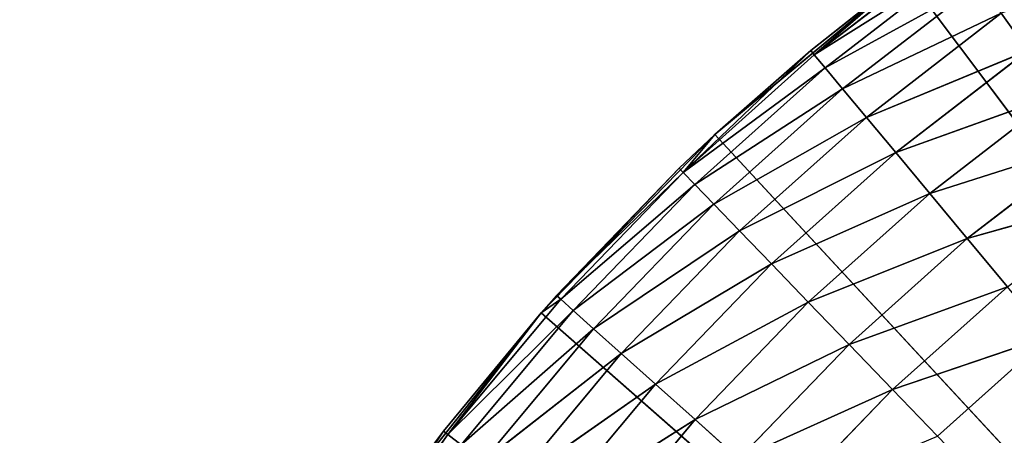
# Model space of a CAD drawing. Header units: centimetres. Extents: x 0.1 to 28.1, y 0.1 to 9.9.
# Tile 225 of 256: x 24.016 to 24.281, y 8.404 to 8.516. Entities that reach past the tile are written whole.
import ezdxf

# ---------------------------------------------------------------- set-up
doc = ezdxf.new("R2010")
doc.units = ezdxf.units.CM
doc.header["$LTSCALE"] = 2.54
doc.layers.get('0').update_dxf_attribs({"true_color": 0xff5454})

# ---------------------------------------------------------------- blocks, each defined once
blk = doc.blocks.new('P__ka na papier toaletowy COVUU.STL')
at = {"color": 0}
for p, q in [((24.22955, 8.50623, 22.56736), (24.26705, 8.53518, 22.56736)), ((24.22955, 8.50623, 22.56736), (24.26705, 8.53518, 22.56736)), ((24.22955, 8.50623, 22.56736), (24.26967, 8.53151, 22.5842)), ((24.22955, 8.50623, 22.56736), (24.26967, 8.53151, 22.5842)), ((24.23244, 8.50276, 22.5842), (24.26967, 8.53151, 22.5842)), ((24.23244, 8.50276, 22.5842), (24.26967, 8.53151, 22.5842)), ((24.25423, 8.52767, 22.15), (24.20284, 8.4848, 22.15)), ((24.25423, 8.52767, 22.15), (24.20284, 8.4848, 22.15)), ((24.25423, 8.52767, 22.15), (24.22858, 8.5074, 22.55)), ((24.22858, 8.5074, 22.55), (24.25423, 8.52767, 22.55)), ((24.25423, 8.52767, 22.15), (24.22858, 8.5074, 22.55)), ((24.22858, 8.5074, 22.55), (24.25423, 8.52767, 22.55)), ((24.22955, 8.50623, 22.56736), (24.25423, 8.52767, 22.55)), ((24.22955, 8.50623, 22.56736), (24.25423, 8.52767, 22.55)), ((24.64437, 8.00778, 22.15), (24.25423, 8.52767, 22.15)), ((24.64437, 8.00778, 22.15), (24.25423, 8.52767, 22.15)), ((24.23244, 8.50276, 22.5842), (24.27396, 8.52552, 22.6)), ((24.23244, 8.50276, 22.5842), (24.27396, 8.52552, 22.6)), ((24.23715, 8.4971, 22.6), (24.27396, 8.52552, 22.6)), ((24.23715, 8.4971, 22.6), (24.27396, 8.52552, 22.6)), ((24.23715, 8.4971, 22.6), (24.27978, 8.51739, 22.61428)), ((24.23715, 8.4971, 22.6), (24.27978, 8.51739, 22.61428)), ((24.24355, 8.48941, 22.61428), (24.27978, 8.51739, 22.61428)), ((24.24355, 8.48941, 22.61428), (24.27978, 8.51739, 22.61428)), ((24.22858, 8.5074, 22.55), (24.19428, 8.47462, 22.56736)), ((24.22858, 8.5074, 22.55), (24.19428, 8.47462, 22.56736)), ((24.22955, 8.50623, 22.56736), (24.19428, 8.47462, 22.56736)), ((24.22955, 8.50623, 22.56736), (24.19428, 8.47462, 22.56736)), ((24.20284, 8.4848, 22.15), (24.22858, 8.5074, 22.55)), ((24.20284, 8.4848, 22.15), (24.22858, 8.5074, 22.55)), ((24.20284, 8.4848, 22.55), (24.22858, 8.5074, 22.55)), ((24.20284, 8.4848, 22.55), (24.22858, 8.5074, 22.55)), ((24.22858, 8.5074, 22.55), (24.22955, 8.50623, 22.56736)), ((24.22858, 8.5074, 22.55), (24.22955, 8.50623, 22.56736)), ((24.23244, 8.50276, 22.5842), (24.22955, 8.50623, 22.56736)), ((24.23244, 8.50276, 22.5842), (24.22955, 8.50623, 22.56736)), ((24.24355, 8.48941, 22.61428), (24.28695, 8.50736, 22.62661)), ((24.24355, 8.48941, 22.61428), (24.28695, 8.50736, 22.62661)), ((24.25143, 8.47994, 22.62661), (24.28695, 8.50736, 22.62661)), ((24.25143, 8.47994, 22.62661), (24.28695, 8.50736, 22.62661)), ((24.23244, 8.50276, 22.5842), (24.19428, 8.47462, 22.56736)), ((24.23244, 8.50276, 22.5842), (24.19428, 8.47462, 22.56736)), ((24.23244, 8.50276, 22.5842), (24.19741, 8.47137, 22.5842)), ((24.23244, 8.50276, 22.5842), (24.19741, 8.47137, 22.5842)), ((24.23715, 8.4971, 22.6), (24.23244, 8.50276, 22.5842)), ((24.23715, 8.4971, 22.6), (24.23244, 8.50276, 22.5842)), ((24.23715, 8.4971, 22.6), (24.19741, 8.47137, 22.5842)), ((24.23715, 8.4971, 22.6), (24.19741, 8.47137, 22.5842)), ((24.23715, 8.4971, 22.6), (24.20252, 8.46607, 22.6)), ((24.23715, 8.4971, 22.6), (24.20252, 8.46607, 22.6)), ((24.24355, 8.48941, 22.61428), (24.23715, 8.4971, 22.6)), ((24.24355, 8.48941, 22.61428), (24.23715, 8.4971, 22.6)), ((24.25143, 8.47994, 22.62661), (24.29526, 8.49575, 22.6366)), ((24.25143, 8.47994, 22.62661), (24.29526, 8.49575, 22.6366)), ((24.26057, 8.46896, 22.6366), (24.29526, 8.49575, 22.6366)), ((24.26057, 8.46896, 22.6366), (24.29526, 8.49575, 22.6366)), ((24.24355, 8.48941, 22.61428), (24.20252, 8.46607, 22.6)), ((24.24355, 8.48941, 22.61428), (24.20252, 8.46607, 22.6)), ((24.24355, 8.48941, 22.61428), (24.20946, 8.45887, 22.61428)), ((24.24355, 8.48941, 22.61428), (24.20946, 8.45887, 22.61428)), ((24.25143, 8.47994, 22.62661), (24.24355, 8.48941, 22.61428)), ((24.25143, 8.47994, 22.62661), (24.24355, 8.48941, 22.61428)), ((24.20284, 8.4848, 22.15), (24.15614, 8.43687, 22.15)), ((24.20284, 8.4848, 22.15), (24.15614, 8.43687, 22.15)), ((24.20284, 8.4848, 22.15), (24.19322, 8.47571, 22.55)), ((24.19322, 8.47571, 22.55), (24.20284, 8.4848, 22.55)), ((24.20284, 8.4848, 22.15), (24.19322, 8.47571, 22.55)), ((24.19322, 8.47571, 22.55), (24.20284, 8.4848, 22.55)), ((24.20284, 8.4848, 22.55), (24.19428, 8.47462, 22.56736)), ((24.20284, 8.4848, 22.55), (24.19428, 8.47462, 22.56736)), ((24.20284, 8.4848, 22.15), (24.20284, 8.4848, 22.55)), ((24.20284, 8.4848, 22.15), (24.20284, 8.4848, 22.55)), ((24.20284, 8.4848, 22.15), (24.64437, 8.00778, 22.15)), ((24.20284, 8.4848, 22.15), (24.64437, 8.00778, 22.15)), ((24.26057, 8.46896, 22.6366), (24.30445, 8.4829, 22.64397)), ((24.26057, 8.46896, 22.6366), (24.30445, 8.4829, 22.64397)), ((24.27067, 8.45682, 22.64397), (24.30445, 8.4829, 22.64397)), ((24.27067, 8.45682, 22.64397), (24.30445, 8.4829, 22.64397)), ((24.25143, 8.47994, 22.62661), (24.20946, 8.45887, 22.61428)), ((24.25143, 8.47994, 22.62661), (24.20946, 8.45887, 22.61428)), ((24.25143, 8.47994, 22.62661), (24.21802, 8.45, 22.62661)), ((24.25143, 8.47994, 22.62661), (24.21802, 8.45, 22.62661)), ((24.26057, 8.46896, 22.6366), (24.25143, 8.47994, 22.62661)), ((24.26057, 8.46896, 22.6366), (24.25143, 8.47994, 22.62661)), ((24.15614, 8.43687, 22.15), (24.19322, 8.47571, 22.55)), ((24.15614, 8.43687, 22.15), (24.19322, 8.47571, 22.55)), ((24.16027, 8.44153, 22.55), (24.19322, 8.47571, 22.55)), ((24.16027, 8.44153, 22.55), (24.19322, 8.47571, 22.55)), ((24.19428, 8.47462, 22.56736), (24.16027, 8.44153, 22.55)), ((24.19428, 8.47462, 22.56736), (24.16027, 8.44153, 22.55)), ((24.19428, 8.47462, 22.56736), (24.1614, 8.44052, 22.56736)), ((24.19428, 8.47462, 22.56736), (24.1614, 8.44052, 22.56736)), ((24.19428, 8.47462, 22.56736), (24.19322, 8.47571, 22.55)), ((24.19428, 8.47462, 22.56736), (24.19322, 8.47571, 22.55)), ((24.19428, 8.47462, 22.56736), (24.19741, 8.47137, 22.5842)), ((24.19428, 8.47462, 22.56736), (24.19741, 8.47137, 22.5842)), ((24.19741, 8.47137, 22.5842), (24.1614, 8.44052, 22.56736)), ((24.19741, 8.47137, 22.5842), (24.1614, 8.44052, 22.56736)), ((24.19741, 8.47137, 22.5842), (24.16476, 8.43751, 22.5842)), ((24.19741, 8.47137, 22.5842), (24.16476, 8.43751, 22.5842)), ((24.19741, 8.47137, 22.5842), (24.20252, 8.46607, 22.6)), ((24.19741, 8.47137, 22.5842), (24.20252, 8.46607, 22.6)), ((24.27067, 8.45682, 22.64397), (24.31424, 8.46921, 22.64848)), ((24.27067, 8.45682, 22.64397), (24.31424, 8.46921, 22.64848)), ((24.26057, 8.46896, 22.6366), (24.21802, 8.45, 22.62661)), ((24.26057, 8.46896, 22.6366), (24.21802, 8.45, 22.62661)), ((24.26057, 8.46896, 22.6366), (24.22793, 8.43972, 22.6366)), ((24.26057, 8.46896, 22.6366), (24.22793, 8.43972, 22.6366)), ((24.27067, 8.45682, 22.64397), (24.26057, 8.46896, 22.6366)), ((24.27067, 8.45682, 22.64397), (24.26057, 8.46896, 22.6366)), ((24.20252, 8.46607, 22.6), (24.16476, 8.43751, 22.5842)), ((24.20252, 8.46607, 22.6), (24.16476, 8.43751, 22.5842)), ((24.20252, 8.46607, 22.6), (24.17025, 8.43259, 22.6)), ((24.20252, 8.46607, 22.6), (24.17025, 8.43259, 22.6)), ((24.20252, 8.46607, 22.6), (24.20946, 8.45887, 22.61428)), ((24.20252, 8.46607, 22.6), (24.20946, 8.45887, 22.61428)), ((24.20946, 8.45887, 22.61428), (24.17025, 8.43259, 22.6)), ((24.20946, 8.45887, 22.61428), (24.17025, 8.43259, 22.6)), ((24.20946, 8.45887, 22.61428), (24.17769, 8.42592, 22.61428)), ((24.20946, 8.45887, 22.61428), (24.17769, 8.42592, 22.61428)), ((24.20946, 8.45887, 22.61428), (24.21802, 8.45, 22.62661)), ((24.20946, 8.45887, 22.61428), (24.21802, 8.45, 22.62661)), ((24.27067, 8.45682, 22.64397), (24.22793, 8.43972, 22.6366)), ((24.27067, 8.45682, 22.64397), (24.22793, 8.43972, 22.6366)), ((24.27067, 8.45682, 22.64397), (24.23889, 8.42834, 22.64397)), ((24.27067, 8.45682, 22.64397), (24.23889, 8.42834, 22.64397)), ((24.28144, 8.44388, 22.64848), (24.27067, 8.45682, 22.64397)), ((24.28144, 8.44388, 22.64848), (24.27067, 8.45682, 22.64397)), ((24.21802, 8.45, 22.62661), (24.17769, 8.42592, 22.61428)), ((24.21802, 8.45, 22.62661), (24.17769, 8.42592, 22.61428)), ((24.21802, 8.45, 22.62661), (24.18687, 8.4177, 22.62661)), ((24.21802, 8.45, 22.62661), (24.18687, 8.4177, 22.62661)), ((24.21802, 8.45, 22.62661), (24.22793, 8.43972, 22.6366)), ((24.21802, 8.45, 22.62661), (24.22793, 8.43972, 22.6366)), ((24.28144, 8.44388, 22.64848), (24.23889, 8.42834, 22.64397)), ((24.28144, 8.44388, 22.64848), (24.23889, 8.42834, 22.64397)), ((24.28144, 8.44388, 22.64848), (24.25058, 8.41622, 22.64848)), ((24.28144, 8.44388, 22.64848), (24.25058, 8.41622, 22.64848)), ((24.1311, 8.40411, 22.56736), (24.1614, 8.44052, 22.56736)), ((24.1311, 8.40411, 22.56736), (24.1614, 8.44052, 22.56736)), ((24.15614, 8.43687, 22.15), (24.16027, 8.44153, 22.55)), ((24.15614, 8.43687, 22.55), (24.16027, 8.44153, 22.55)), ((24.15614, 8.43687, 22.15), (24.16027, 8.44153, 22.55)), ((24.15614, 8.43687, 22.55), (24.1614, 8.44052, 22.56736)), ((24.1614, 8.44052, 22.56736), (24.16027, 8.44153, 22.55)), ((24.16476, 8.43751, 22.5842), (24.1614, 8.44052, 22.56736)), ((24.16476, 8.43751, 22.5842), (24.1614, 8.44052, 22.56736)), ((24.1311, 8.40411, 22.56736), (24.16476, 8.43751, 22.5842)), ((24.1311, 8.40411, 22.56736), (24.16476, 8.43751, 22.5842)), ((24.13467, 8.40135, 22.5842), (24.16476, 8.43751, 22.5842)), ((24.13467, 8.40135, 22.5842), (24.16476, 8.43751, 22.5842)), ((24.17025, 8.43259, 22.6), (24.16476, 8.43751, 22.5842)), ((24.17025, 8.43259, 22.6), (24.16476, 8.43751, 22.5842)), ((24.22793, 8.43972, 22.6366), (24.18687, 8.4177, 22.62661)), ((24.22793, 8.43972, 22.6366), (24.18687, 8.4177, 22.62661)), ((24.22793, 8.43972, 22.6366), (24.19751, 8.40817, 22.6366)), ((24.22793, 8.43972, 22.6366), (24.19751, 8.40817, 22.6366)), ((24.22793, 8.43972, 22.6366), (24.23889, 8.42834, 22.64397)), ((24.22793, 8.43972, 22.6366), (24.23889, 8.42834, 22.64397)), ((24.15614, 8.43687, 22.15), (24.1146, 8.3844, 22.15)), ((24.15614, 8.43687, 22.15), (24.1146, 8.3844, 22.15)), ((24.1299, 8.40504, 22.55), (24.15614, 8.43687, 22.15)), ((24.1299, 8.40504, 22.55), (24.15614, 8.43687, 22.15)), ((24.1299, 8.40504, 22.55), (24.15614, 8.43687, 22.55)), ((24.1299, 8.40504, 22.55), (24.15614, 8.43687, 22.55)), ((24.1311, 8.40411, 22.56736), (24.15614, 8.43687, 22.55)), ((24.1311, 8.40411, 22.56736), (24.15614, 8.43687, 22.55)), ((24.15614, 8.43687, 22.55), (24.15614, 8.43687, 22.15)), ((24.15614, 8.43687, 22.55), (24.15614, 8.43687, 22.15)), ((24.15614, 8.43687, 22.15), (24.64437, 8.00778, 22.15)), ((24.15614, 8.43687, 22.15), (24.64437, 8.00778, 22.15)), ((24.13467, 8.40135, 22.5842), (24.17025, 8.43259, 22.6)), ((24.13467, 8.40135, 22.5842), (24.17025, 8.43259, 22.6)), ((24.1405, 8.39685, 22.6), (24.17025, 8.43259, 22.6)), ((24.1405, 8.39685, 22.6), (24.17025, 8.43259, 22.6)), ((24.17769, 8.42592, 22.61428), (24.17025, 8.43259, 22.6)), ((24.17769, 8.42592, 22.61428), (24.17025, 8.43259, 22.6)), ((24.29255, 8.43053, 22.65), (24.25058, 8.41622, 22.64848)), ((24.29255, 8.43053, 22.65), (24.25058, 8.41622, 22.64848)), ((24.29255, 8.43053, 22.65), (24.26263, 8.40372, 22.65)), ((24.29255, 8.43053, 22.65), (24.26263, 8.40372, 22.65)), ((24.23889, 8.42834, 22.64397), (24.19751, 8.40817, 22.6366)), ((24.23889, 8.42834, 22.64397), (24.19751, 8.40817, 22.6366)), ((24.23889, 8.42834, 22.64397), (24.20927, 8.39762, 22.64397)), ((24.23889, 8.42834, 22.64397), (24.20927, 8.39762, 22.64397)), ((24.23889, 8.42834, 22.64397), (24.25058, 8.41622, 22.64848)), ((24.23889, 8.42834, 22.64397), (24.25058, 8.41622, 22.64848)), ((24.1405, 8.39685, 22.6), (24.17769, 8.42592, 22.61428)), ((24.1405, 8.39685, 22.6), (24.17769, 8.42592, 22.61428)), ((24.14842, 8.39074, 22.61428), (24.17769, 8.42592, 22.61428)), ((24.14842, 8.39074, 22.61428), (24.17769, 8.42592, 22.61428)), ((24.18687, 8.4177, 22.62661), (24.17769, 8.42592, 22.61428)), ((24.18687, 8.4177, 22.62661), (24.17769, 8.42592, 22.61428)), ((24.14842, 8.39074, 22.61428), (24.18687, 8.4177, 22.62661)), ((24.14842, 8.39074, 22.61428), (24.18687, 8.4177, 22.62661)), ((24.15817, 8.38321, 22.62661), (24.18687, 8.4177, 22.62661)), ((24.15817, 8.38321, 22.62661), (24.18687, 8.4177, 22.62661)), ((24.19751, 8.40817, 22.6366), (24.18687, 8.4177, 22.62661)), ((24.19751, 8.40817, 22.6366), (24.18687, 8.4177, 22.62661)), ((24.25058, 8.41622, 22.64848), (24.20927, 8.39762, 22.64397)), ((24.25058, 8.41622, 22.64848), (24.20927, 8.39762, 22.64397)), ((24.25058, 8.41622, 22.64848), (24.22181, 8.38639, 22.64848)), ((24.25058, 8.41622, 22.64848), (24.22181, 8.38639, 22.64848)), ((24.25058, 8.41622, 22.64848), (24.26263, 8.40372, 22.65)), ((24.25058, 8.41622, 22.64848), (24.26263, 8.40372, 22.65)), ((24.15817, 8.38321, 22.62661), (24.19751, 8.40817, 22.6366)), ((24.15817, 8.38321, 22.62661), (24.19751, 8.40817, 22.6366)), ((24.16947, 8.37448, 22.6366), (24.19751, 8.40817, 22.6366)), ((24.16947, 8.37448, 22.6366), (24.19751, 8.40817, 22.6366)), ((24.20927, 8.39762, 22.64397), (24.19751, 8.40817, 22.6366)), ((24.20927, 8.39762, 22.64397), (24.19751, 8.40817, 22.6366)), ((24.1299, 8.40504, 22.55), (24.10354, 8.36559, 22.56736)), ((24.1299, 8.40504, 22.55), (24.10354, 8.36559, 22.56736)), ((24.1311, 8.40411, 22.56736), (24.10354, 8.36559, 22.56736)), ((24.1311, 8.40411, 22.56736), (24.10354, 8.36559, 22.56736)), ((24.1146, 8.3844, 22.15), (24.1299, 8.40504, 22.55)), ((24.1146, 8.3844, 22.55), (24.1299, 8.40504, 22.55)), ((24.1146, 8.3844, 22.15), (24.1299, 8.40504, 22.55)), ((24.1146, 8.3844, 22.55), (24.1299, 8.40504, 22.55)), ((24.1299, 8.40504, 22.55), (24.1311, 8.40411, 22.56736)), ((24.1299, 8.40504, 22.55), (24.1311, 8.40411, 22.56736)), ((24.13467, 8.40135, 22.5842), (24.1311, 8.40411, 22.56736)), ((24.13467, 8.40135, 22.5842), (24.1311, 8.40411, 22.56736))]:
    blk.add_line(p, q, dxfattribs=at)
mesh = blk.add_polyface(dxfattribs=at)
corners = [(24.46937, 8.31088, 22.05), (24.4194, 8.27589, 22.05), (0.64437, 9.85778, 22.05)]
mesh.append_faces([[corners[k] for k in face] for face in [(0, 1, 2)]], dxfattribs={"color": 0})
mesh = blk.add_polyface(dxfattribs=at)
corners = [(24.4194, 8.27589, 22.05), (24.37626, 8.23275, 22.05), (0.64437, 9.85778, 22.05)]
mesh.append_faces([[corners[k] for k in face] for face in [(0, 1, 2)]], dxfattribs={"color": 0})
mesh = blk.add_polyface(dxfattribs=at)
corners = [(24.37626, 8.23275, 22.05), (24.34126, 8.18278, 22.05), (0.64437, 9.85778, 22.05)]
mesh.append_faces([[corners[k] for k in face] for face in [(0, 1, 2)]], dxfattribs={"color": 0})
mesh = blk.add_polyface(dxfattribs=at)
corners = [(24.34126, 8.18278, 22.05), (24.31548, 8.12748, 22.05), (0.64437, 9.85778, 22.05)]
mesh.append_faces([[corners[k] for k in face] for face in [(0, 1, 2)]], dxfattribs={"color": 0})
mesh = blk.add_polyface(dxfattribs=at)
corners = [(27.64437, 9.85778, 22.05), (24.58359, 8.35246, 22.05), (0.64437, 9.85778, 22.05)]
mesh.append_faces([[corners[k] for k in face] for face in [(0, 1, 2)]], dxfattribs={"color": 0})
mesh = blk.add_polyface(dxfattribs=at)
corners = [(24.58359, 8.35246, 22.05), (24.52466, 8.33667, 22.05), (0.64437, 9.85778, 22.05)]
mesh.append_faces([[corners[k] for k in face] for face in [(0, 1, 2)]], dxfattribs={"color": 0})
mesh = blk.add_polyface(dxfattribs=at)
corners = [(24.52466, 8.33667, 22.05), (24.46937, 8.31088, 22.05), (0.64437, 9.85778, 22.05)]
mesh.append_faces([[corners[k] for k in face] for face in [(0, 1, 2)]], dxfattribs={"color": 0})
mesh = blk.add_polyface(dxfattribs=at)
corners = [(24.31548, 8.12748, 22.05), (3.76408, 8.33667, 22.05), (0.64437, 9.85778, 22.05)]
mesh.append_faces([[corners[k] for k in face] for face in [(0, 1, 2)]], dxfattribs={"color": 0})
mesh = blk.add_polyface(dxfattribs=at)
corners = [(24.37626, 8.23275, 22.15), (0.64437, 9.85778, 22.15), (24.34126, 8.18278, 22.15)]
mesh.append_faces([[corners[k] for k in face] for face in [(0, 1, 2)]], dxfattribs={"color": 0})
mesh = blk.add_polyface(dxfattribs=at)
corners = [(24.4194, 8.27589, 22.15), (0.64437, 9.85778, 22.15), (24.37626, 8.23275, 22.15)]
mesh.append_faces([[corners[k] for k in face] for face in [(0, 1, 2)]], dxfattribs={"color": 0})
mesh = blk.add_polyface(dxfattribs=at)
corners = [(24.46937, 8.31088, 22.15), (0.64437, 9.85778, 22.15), (24.4194, 8.27589, 22.15)]
mesh.append_faces([[corners[k] for k in face] for face in [(0, 1, 2)]], dxfattribs={"color": 0})
mesh = blk.add_polyface(dxfattribs=at)
corners = [(27.64437, 9.85778, 22.15), (0.64437, 9.85778, 22.15), (24.46937, 8.31088, 22.15)]
mesh.append_faces([[corners[k] for k in face] for face in [(0, 1, 2)]], dxfattribs={"color": 0})
mesh = blk.add_polyface(dxfattribs=at)
corners = [(24.29969, 8.06855, 22.15), (0.64437, 9.85778, 22.15), (3.64437, 8.35778, 22.15)]
mesh.append_faces([[corners[k] for k in face] for face in [(0, 1, 2)]], dxfattribs={"color": 0})
mesh = blk.add_polyface(dxfattribs=at)
corners = [(24.31548, 8.12748, 22.15), (0.64437, 9.85778, 22.15), (24.29969, 8.06855, 22.15)]
mesh.append_faces([[corners[k] for k in face] for face in [(0, 1, 2)]], dxfattribs={"color": 0})
mesh = blk.add_polyface(dxfattribs=at)
corners = [(24.34126, 8.18278, 22.15), (0.64437, 9.85778, 22.15), (24.31548, 8.12748, 22.15)]
mesh.append_faces([[corners[k] for k in face] for face in [(0, 1, 2)]], dxfattribs={"color": 0})
mesh = blk.add_polyface(dxfattribs=at)
corners = [(27.64437, 0.05778, 34.05), (0.64437, 9.85778, 34.05), (27.64437, 9.85778, 34.05)]
mesh.append_faces([[corners[k] for k in face] for face in [(0, 1, 2)]], dxfattribs={"color": 0})
mesh = blk.add_polyface(dxfattribs=at)
corners = [(27.64437, 0.05778, 34.05), (0.64437, 0.05778, 34.05), (0.64437, 9.85778, 34.05)]
mesh.append_faces([[corners[k] for k in face] for face in [(0, 1, 2)]], dxfattribs={"color": 0})
mesh = blk.add_polyface(dxfattribs=at)
corners = [(27.64437, 9.85778, 34.25), (0.64437, 0.05778, 34.25), (27.64437, 0.05778, 34.25)]
mesh.append_faces([[corners[k] for k in face] for face in [(0, 1, 2)]], dxfattribs={"color": 0})
mesh = blk.add_polyface(dxfattribs=at)
corners = [(27.64437, 9.85778, 34.25), (0.64437, 9.85778, 34.25), (0.64437, 0.05778, 34.25)]
mesh.append_faces([[corners[k] for k in face] for face in [(0, 1, 2)]], dxfattribs={"color": 0})
mesh = blk.add_polyface(dxfattribs=at)
corners = [(24.64437, 8.00778, 22.15), (24.25423, 8.52767, 22.15), (24.30976, 8.56503, 22.15)]
mesh.append_faces([[corners[k] for k in face] for face in [(0, 1, 2)]], dxfattribs={"color": 0})
mesh = blk.add_polyface(dxfattribs=at)
corners = [(24.26705, 8.53518, 22.56736), (24.25423, 8.52767, 22.55), (24.22955, 8.50623, 22.56736)]
mesh.append_faces([[corners[k] for k in face] for face in [(0, 1, 2)]], dxfattribs={"color": 0})
mesh = blk.add_polyface(dxfattribs=at)
corners = [(24.26967, 8.53151, 22.5842), (24.26705, 8.53518, 22.56736), (24.22955, 8.50623, 22.56736)]
mesh.append_faces([[corners[k] for k in face] for face in [(0, 1, 2)]], dxfattribs={"color": 0})
mesh = blk.add_polyface(dxfattribs=at)
corners = [(24.26967, 8.53151, 22.5842), (24.22955, 8.50623, 22.56736), (24.23244, 8.50276, 22.5842)]
mesh.append_faces([[corners[k] for k in face] for face in [(0, 1, 2)]], dxfattribs={"color": 0})
mesh = blk.add_polyface(dxfattribs=at)
corners = [(24.27396, 8.52552, 22.6), (24.26967, 8.53151, 22.5842), (24.23244, 8.50276, 22.5842)]
mesh.append_faces([[corners[k] for k in face] for face in [(0, 1, 2)]], dxfattribs={"color": 0})
mesh = blk.add_polyface(dxfattribs=at)
corners = [(24.32437, 8.53212, 22.62661), (24.27978, 8.51739, 22.61428), (24.28695, 8.50736, 22.62661)]
mesh.append_faces([[corners[k] for k in face] for face in [(0, 1, 2)]], dxfattribs={"color": 0})
mesh = blk.add_polyface(dxfattribs=at)
corners = [(24.22858, 8.5074, 22.55), (24.25423, 8.52767, 22.15), (24.20284, 8.4848, 22.15)]
mesh.append_faces([[corners[k] for k in face] for face in [(0, 1, 2)]], dxfattribs={"color": 0})
mesh = blk.add_polyface(dxfattribs=at)
corners = [(24.64437, 8.00778, 22.15), (24.20284, 8.4848, 22.15), (24.25423, 8.52767, 22.15)]
mesh.append_faces([[corners[k] for k in face] for face in [(0, 1, 2)]], dxfattribs={"color": 0})
mesh = blk.add_polyface(dxfattribs=at)
corners = [(24.25423, 8.52767, 22.55), (24.25423, 8.52767, 22.15), (24.22858, 8.5074, 22.55)]
mesh.append_faces([[corners[k] for k in face] for face in [(0, 1, 2)]], dxfattribs={"color": 0})
mesh = blk.add_polyface(dxfattribs=at)
corners = [(24.22955, 8.50623, 22.56736), (24.25423, 8.52767, 22.55), (24.22858, 8.5074, 22.55)]
mesh.append_faces([[corners[k] for k in face] for face in [(0, 1, 2)]], dxfattribs={"color": 0})
mesh = blk.add_polyface(dxfattribs=at)
corners = [(24.27396, 8.52552, 22.6), (24.23244, 8.50276, 22.5842), (24.23715, 8.4971, 22.6)]
mesh.append_faces([[corners[k] for k in face] for face in [(0, 1, 2)]], dxfattribs={"color": 0})
mesh = blk.add_polyface(dxfattribs=at)
corners = [(24.27978, 8.51739, 22.61428), (24.27396, 8.52552, 22.6), (24.23715, 8.4971, 22.6)]
mesh.append_faces([[corners[k] for k in face] for face in [(0, 1, 2)]], dxfattribs={"color": 0})
mesh = blk.add_polyface(dxfattribs=at)
corners = [(24.27978, 8.51739, 22.61428), (24.23715, 8.4971, 22.6), (24.24355, 8.48941, 22.61428)]
mesh.append_faces([[corners[k] for k in face] for face in [(0, 1, 2)]], dxfattribs={"color": 0})
mesh = blk.add_polyface(dxfattribs=at)
corners = [(24.28695, 8.50736, 22.62661), (24.27978, 8.51739, 22.61428), (24.24355, 8.48941, 22.61428)]
mesh.append_faces([[corners[k] for k in face] for face in [(0, 1, 2)]], dxfattribs={"color": 0})
mesh = blk.add_polyface(dxfattribs=at)
corners = [(24.22955, 8.50623, 22.56736), (24.22858, 8.5074, 22.55), (24.19428, 8.47462, 22.56736)]
mesh.append_faces([[corners[k] for k in face] for face in [(0, 1, 2)]], dxfattribs={"color": 0})
mesh = blk.add_polyface(dxfattribs=at)
corners = [(24.19428, 8.47462, 22.56736), (24.22858, 8.5074, 22.55), (24.20284, 8.4848, 22.55)]
mesh.append_faces([[corners[k] for k in face] for face in [(0, 1, 2)]], dxfattribs={"color": 0})
mesh = blk.add_polyface(dxfattribs=at)
corners = [(24.23244, 8.50276, 22.5842), (24.22955, 8.50623, 22.56736), (24.19428, 8.47462, 22.56736)]
mesh.append_faces([[corners[k] for k in face] for face in [(0, 1, 2)]], dxfattribs={"color": 0})
mesh = blk.add_polyface(dxfattribs=at)
corners = [(24.22858, 8.5074, 22.55), (24.20284, 8.4848, 22.15), (24.20284, 8.4848, 22.55)]
mesh.append_faces([[corners[k] for k in face] for face in [(0, 1, 2)]], dxfattribs={"color": 0})
mesh = blk.add_polyface(dxfattribs=at)
corners = [(24.28695, 8.50736, 22.62661), (24.24355, 8.48941, 22.61428), (24.25143, 8.47994, 22.62661)]
mesh.append_faces([[corners[k] for k in face] for face in [(0, 1, 2)]], dxfattribs={"color": 0})
mesh = blk.add_polyface(dxfattribs=at)
corners = [(24.29526, 8.49575, 22.6366), (24.28695, 8.50736, 22.62661), (24.25143, 8.47994, 22.62661)]
mesh.append_faces([[corners[k] for k in face] for face in [(0, 1, 2)]], dxfattribs={"color": 0})
mesh = blk.add_polyface(dxfattribs=at)
corners = [(24.23244, 8.50276, 22.5842), (24.19428, 8.47462, 22.56736), (24.19741, 8.47137, 22.5842)]
mesh.append_faces([[corners[k] for k in face] for face in [(0, 1, 2)]], dxfattribs={"color": 0})
mesh = blk.add_polyface(dxfattribs=at)
corners = [(24.23715, 8.4971, 22.6), (24.23244, 8.50276, 22.5842), (24.19741, 8.47137, 22.5842)]
mesh.append_faces([[corners[k] for k in face] for face in [(0, 1, 2)]], dxfattribs={"color": 0})
mesh = blk.add_polyface(dxfattribs=at)
corners = [(24.23715, 8.4971, 22.6), (24.19741, 8.47137, 22.5842), (24.20252, 8.46607, 22.6)]
mesh.append_faces([[corners[k] for k in face] for face in [(0, 1, 2)]], dxfattribs={"color": 0})
mesh = blk.add_polyface(dxfattribs=at)
corners = [(24.24355, 8.48941, 22.61428), (24.23715, 8.4971, 22.6), (24.20252, 8.46607, 22.6)]
mesh.append_faces([[corners[k] for k in face] for face in [(0, 1, 2)]], dxfattribs={"color": 0})
mesh = blk.add_polyface(dxfattribs=at)
corners = [(24.29526, 8.49575, 22.6366), (24.25143, 8.47994, 22.62661), (24.26057, 8.46896, 22.6366)]
mesh.append_faces([[corners[k] for k in face] for face in [(0, 1, 2)]], dxfattribs={"color": 0})
mesh = blk.add_polyface(dxfattribs=at)
corners = [(24.30445, 8.4829, 22.64397), (24.29526, 8.49575, 22.6366), (24.26057, 8.46896, 22.6366)]
mesh.append_faces([[corners[k] for k in face] for face in [(0, 1, 2)]], dxfattribs={"color": 0})
mesh = blk.add_polyface(dxfattribs=at)
corners = [(24.24355, 8.48941, 22.61428), (24.20252, 8.46607, 22.6), (24.20946, 8.45887, 22.61428)]
mesh.append_faces([[corners[k] for k in face] for face in [(0, 1, 2)]], dxfattribs={"color": 0})
mesh = blk.add_polyface(dxfattribs=at)
corners = [(24.25143, 8.47994, 22.62661), (24.24355, 8.48941, 22.61428), (24.20946, 8.45887, 22.61428)]
mesh.append_faces([[corners[k] for k in face] for face in [(0, 1, 2)]], dxfattribs={"color": 0})
mesh = blk.add_polyface(dxfattribs=at)
corners = [(24.20284, 8.4848, 22.15), (24.15614, 8.43687, 22.15), (24.19322, 8.47571, 22.55)]
mesh.append_faces([[corners[k] for k in face] for face in [(0, 1, 2)]], dxfattribs={"color": 0})
mesh = blk.add_polyface(dxfattribs=at)
corners = [(24.64437, 8.00778, 22.15), (24.15614, 8.43687, 22.15), (24.20284, 8.4848, 22.15)]
mesh.append_faces([[corners[k] for k in face] for face in [(0, 1, 2)]], dxfattribs={"color": 0})
mesh = blk.add_polyface(dxfattribs=at)
corners = [(24.20284, 8.4848, 22.55), (24.20284, 8.4848, 22.15), (24.19322, 8.47571, 22.55)]
mesh.append_faces([[corners[k] for k in face] for face in [(0, 1, 2)]], dxfattribs={"color": 0})
mesh = blk.add_polyface(dxfattribs=at)
corners = [(24.19428, 8.47462, 22.56736), (24.20284, 8.4848, 22.55), (24.19322, 8.47571, 22.55)]
mesh.append_faces([[corners[k] for k in face] for face in [(0, 1, 2)]], dxfattribs={"color": 0})
mesh = blk.add_polyface(dxfattribs=at)
corners = [(24.30445, 8.4829, 22.64397), (24.26057, 8.46896, 22.6366), (24.27067, 8.45682, 22.64397)]
mesh.append_faces([[corners[k] for k in face] for face in [(0, 1, 2)]], dxfattribs={"color": 0})
mesh = blk.add_polyface(dxfattribs=at)
corners = [(24.31424, 8.46921, 22.64848), (24.30445, 8.4829, 22.64397), (24.27067, 8.45682, 22.64397)]
mesh.append_faces([[corners[k] for k in face] for face in [(0, 1, 2)]], dxfattribs={"color": 0})
mesh = blk.add_polyface(dxfattribs=at)
corners = [(24.25143, 8.47994, 22.62661), (24.20946, 8.45887, 22.61428), (24.21802, 8.45, 22.62661)]
mesh.append_faces([[corners[k] for k in face] for face in [(0, 1, 2)]], dxfattribs={"color": 0})
mesh = blk.add_polyface(dxfattribs=at)
corners = [(24.26057, 8.46896, 22.6366), (24.25143, 8.47994, 22.62661), (24.21802, 8.45, 22.62661)]
mesh.append_faces([[corners[k] for k in face] for face in [(0, 1, 2)]], dxfattribs={"color": 0})
mesh = blk.add_polyface(dxfattribs=at)
corners = [(24.19322, 8.47571, 22.55), (24.15614, 8.43687, 22.15), (24.16027, 8.44153, 22.55)]
mesh.append_faces([[corners[k] for k in face] for face in [(0, 1, 2)]], dxfattribs={"color": 0})
mesh = blk.add_polyface(dxfattribs=at)
corners = [(24.19322, 8.47571, 22.55), (24.16027, 8.44153, 22.55), (24.19428, 8.47462, 22.56736)]
mesh.append_faces([[corners[k] for k in face] for face in [(0, 1, 2)]], dxfattribs={"color": 0})
mesh = blk.add_polyface(dxfattribs=at)
corners = [(24.19428, 8.47462, 22.56736), (24.16027, 8.44153, 22.55), (24.1614, 8.44052, 22.56736)]
mesh.append_faces([[corners[k] for k in face] for face in [(0, 1, 2)]], dxfattribs={"color": 0})
mesh = blk.add_polyface(dxfattribs=at)
corners = [(24.19428, 8.47462, 22.56736), (24.1614, 8.44052, 22.56736), (24.19741, 8.47137, 22.5842)]
mesh.append_faces([[corners[k] for k in face] for face in [(0, 1, 2)]], dxfattribs={"color": 0})
mesh = blk.add_polyface(dxfattribs=at)
corners = [(24.19741, 8.47137, 22.5842), (24.1614, 8.44052, 22.56736), (24.16476, 8.43751, 22.5842)]
mesh.append_faces([[corners[k] for k in face] for face in [(0, 1, 2)]], dxfattribs={"color": 0})
mesh = blk.add_polyface(dxfattribs=at)
corners = [(24.19741, 8.47137, 22.5842), (24.16476, 8.43751, 22.5842), (24.20252, 8.46607, 22.6)]
mesh.append_faces([[corners[k] for k in face] for face in [(0, 1, 2)]], dxfattribs={"color": 0})
mesh = blk.add_polyface(dxfattribs=at)
corners = [(24.31424, 8.46921, 22.64848), (24.27067, 8.45682, 22.64397), (24.28144, 8.44388, 22.64848)]
mesh.append_faces([[corners[k] for k in face] for face in [(0, 1, 2)]], dxfattribs={"color": 0})
mesh = blk.add_polyface(dxfattribs=at)
corners = [(24.26057, 8.46896, 22.6366), (24.21802, 8.45, 22.62661), (24.22793, 8.43972, 22.6366)]
mesh.append_faces([[corners[k] for k in face] for face in [(0, 1, 2)]], dxfattribs={"color": 0})
mesh = blk.add_polyface(dxfattribs=at)
corners = [(24.27067, 8.45682, 22.64397), (24.26057, 8.46896, 22.6366), (24.22793, 8.43972, 22.6366)]
mesh.append_faces([[corners[k] for k in face] for face in [(0, 1, 2)]], dxfattribs={"color": 0})
mesh = blk.add_polyface(dxfattribs=at)
corners = [(24.20252, 8.46607, 22.6), (24.16476, 8.43751, 22.5842), (24.17025, 8.43259, 22.6)]
mesh.append_faces([[corners[k] for k in face] for face in [(0, 1, 2)]], dxfattribs={"color": 0})
mesh = blk.add_polyface(dxfattribs=at)
corners = [(24.20252, 8.46607, 22.6), (24.17025, 8.43259, 22.6), (24.20946, 8.45887, 22.61428)]
mesh.append_faces([[corners[k] for k in face] for face in [(0, 1, 2)]], dxfattribs={"color": 0})
mesh = blk.add_polyface(dxfattribs=at)
corners = [(24.20946, 8.45887, 22.61428), (24.17025, 8.43259, 22.6), (24.17769, 8.42592, 22.61428)]
mesh.append_faces([[corners[k] for k in face] for face in [(0, 1, 2)]], dxfattribs={"color": 0})
mesh = blk.add_polyface(dxfattribs=at)
corners = [(24.21802, 8.45, 22.62661), (24.20946, 8.45887, 22.61428), (24.17769, 8.42592, 22.61428)]
mesh.append_faces([[corners[k] for k in face] for face in [(0, 1, 2)]], dxfattribs={"color": 0})
mesh = blk.add_polyface(dxfattribs=at)
corners = [(24.27067, 8.45682, 22.64397), (24.22793, 8.43972, 22.6366), (24.23889, 8.42834, 22.64397)]
mesh.append_faces([[corners[k] for k in face] for face in [(0, 1, 2)]], dxfattribs={"color": 0})
mesh = blk.add_polyface(dxfattribs=at)
corners = [(24.28144, 8.44388, 22.64848), (24.27067, 8.45682, 22.64397), (24.23889, 8.42834, 22.64397)]
mesh.append_faces([[corners[k] for k in face] for face in [(0, 1, 2)]], dxfattribs={"color": 0})
mesh = blk.add_polyface(dxfattribs=at)
corners = [(24.21802, 8.45, 22.62661), (24.17769, 8.42592, 22.61428), (24.18687, 8.4177, 22.62661)]
mesh.append_faces([[corners[k] for k in face] for face in [(0, 1, 2)]], dxfattribs={"color": 0})
mesh = blk.add_polyface(dxfattribs=at)
corners = [(24.22793, 8.43972, 22.6366), (24.21802, 8.45, 22.62661), (24.18687, 8.4177, 22.62661)]
mesh.append_faces([[corners[k] for k in face] for face in [(0, 1, 2)]], dxfattribs={"color": 0})
mesh = blk.add_polyface(dxfattribs=at)
corners = [(24.28144, 8.44388, 22.64848), (24.23889, 8.42834, 22.64397), (24.25058, 8.41622, 22.64848)]
mesh.append_faces([[corners[k] for k in face] for face in [(0, 1, 2)]], dxfattribs={"color": 0})
mesh = blk.add_polyface(dxfattribs=at)
corners = [(24.29255, 8.43053, 22.65), (24.28144, 8.44388, 22.64848), (24.25058, 8.41622, 22.64848)]
mesh.append_faces([[corners[k] for k in face] for face in [(0, 1, 2)]], dxfattribs={"color": 0})
mesh = blk.add_polyface(dxfattribs=at)
corners = [(24.1614, 8.44052, 22.56736), (24.15614, 8.43687, 22.55), (24.1311, 8.40411, 22.56736)]
mesh.append_faces([[corners[k] for k in face] for face in [(0, 1, 2)]], dxfattribs={"color": 0})
mesh = blk.add_polyface(dxfattribs=at)
corners = [(24.1614, 8.44052, 22.56736), (24.1311, 8.40411, 22.56736), (24.16476, 8.43751, 22.5842)]
mesh.append_faces([[corners[k] for k in face] for face in [(0, 1, 2)]], dxfattribs={"color": 0})
mesh = blk.add_polyface(dxfattribs=at)
corners = [(24.16027, 8.44153, 22.55), (24.15614, 8.43687, 22.15), (24.15614, 8.43687, 22.55)]
mesh.append_faces([[corners[k] for k in face] for face in [(0, 1, 2)]], dxfattribs={"color": 0})
mesh = blk.add_polyface(dxfattribs=at)
corners = [(24.16476, 8.43751, 22.5842), (24.1311, 8.40411, 22.56736), (24.13467, 8.40135, 22.5842)]
mesh.append_faces([[corners[k] for k in face] for face in [(0, 1, 2)]], dxfattribs={"color": 0})
mesh = blk.add_polyface(dxfattribs=at)
corners = [(24.16476, 8.43751, 22.5842), (24.13467, 8.40135, 22.5842), (24.17025, 8.43259, 22.6)]
mesh.append_faces([[corners[k] for k in face] for face in [(0, 1, 2)]], dxfattribs={"color": 0})
mesh = blk.add_polyface(dxfattribs=at)
corners = [(24.22793, 8.43972, 22.6366), (24.18687, 8.4177, 22.62661), (24.19751, 8.40817, 22.6366)]
mesh.append_faces([[corners[k] for k in face] for face in [(0, 1, 2)]], dxfattribs={"color": 0})
mesh = blk.add_polyface(dxfattribs=at)
corners = [(24.23889, 8.42834, 22.64397), (24.22793, 8.43972, 22.6366), (24.19751, 8.40817, 22.6366)]
mesh.append_faces([[corners[k] for k in face] for face in [(0, 1, 2)]], dxfattribs={"color": 0})
mesh = blk.add_polyface(dxfattribs=at)
corners = [(24.15614, 8.43687, 22.15), (24.1146, 8.3844, 22.15), (24.1299, 8.40504, 22.55)]
mesh.append_faces([[corners[k] for k in face] for face in [(0, 1, 2)]], dxfattribs={"color": 0})
mesh = blk.add_polyface(dxfattribs=at)
corners = [(24.64437, 8.00778, 22.15), (24.1146, 8.3844, 22.15), (24.15614, 8.43687, 22.15)]
mesh.append_faces([[corners[k] for k in face] for face in [(0, 1, 2)]], dxfattribs={"color": 0})
mesh = blk.add_polyface(dxfattribs=at)
corners = [(24.15614, 8.43687, 22.15), (24.1299, 8.40504, 22.55), (24.15614, 8.43687, 22.55)]
mesh.append_faces([[corners[k] for k in face] for face in [(0, 1, 2)]], dxfattribs={"color": 0})
mesh = blk.add_polyface(dxfattribs=at)
corners = [(24.15614, 8.43687, 22.55), (24.1299, 8.40504, 22.55), (24.1311, 8.40411, 22.56736)]
mesh.append_faces([[corners[k] for k in face] for face in [(0, 1, 2)]], dxfattribs={"color": 0})
mesh = blk.add_polyface(dxfattribs=at)
corners = [(24.17025, 8.43259, 22.6), (24.13467, 8.40135, 22.5842), (24.1405, 8.39685, 22.6)]
mesh.append_faces([[corners[k] for k in face] for face in [(0, 1, 2)]], dxfattribs={"color": 0})
mesh = blk.add_polyface(dxfattribs=at)
corners = [(24.17025, 8.43259, 22.6), (24.1405, 8.39685, 22.6), (24.17769, 8.42592, 22.61428)]
mesh.append_faces([[corners[k] for k in face] for face in [(0, 1, 2)]], dxfattribs={"color": 0})
mesh = blk.add_polyface(dxfattribs=at)
corners = [(24.29255, 8.43053, 22.65), (24.25058, 8.41622, 22.64848), (24.26263, 8.40372, 22.65)]
mesh.append_faces([[corners[k] for k in face] for face in [(0, 1, 2)]], dxfattribs={"color": 0})
mesh = blk.add_polyface(dxfattribs=at)
corners = [(24.64437, 8.00778, 22.65), (24.29255, 8.43053, 22.65), (24.26263, 8.40372, 22.65)]
mesh.append_faces([[corners[k] for k in face] for face in [(0, 1, 2)]], dxfattribs={"color": 0})
mesh = blk.add_polyface(dxfattribs=at)
corners = [(24.23889, 8.42834, 22.64397), (24.19751, 8.40817, 22.6366), (24.20927, 8.39762, 22.64397)]
mesh.append_faces([[corners[k] for k in face] for face in [(0, 1, 2)]], dxfattribs={"color": 0})
mesh = blk.add_polyface(dxfattribs=at)
corners = [(24.25058, 8.41622, 22.64848), (24.23889, 8.42834, 22.64397), (24.20927, 8.39762, 22.64397)]
mesh.append_faces([[corners[k] for k in face] for face in [(0, 1, 2)]], dxfattribs={"color": 0})
mesh = blk.add_polyface(dxfattribs=at)
corners = [(24.17769, 8.42592, 22.61428), (24.1405, 8.39685, 22.6), (24.14842, 8.39074, 22.61428)]
mesh.append_faces([[corners[k] for k in face] for face in [(0, 1, 2)]], dxfattribs={"color": 0})
mesh = blk.add_polyface(dxfattribs=at)
corners = [(24.18687, 8.4177, 22.62661), (24.17769, 8.42592, 22.61428), (24.14842, 8.39074, 22.61428)]
mesh.append_faces([[corners[k] for k in face] for face in [(0, 1, 2)]], dxfattribs={"color": 0})
mesh = blk.add_polyface(dxfattribs=at)
corners = [(24.18687, 8.4177, 22.62661), (24.14842, 8.39074, 22.61428), (24.15817, 8.38321, 22.62661)]
mesh.append_faces([[corners[k] for k in face] for face in [(0, 1, 2)]], dxfattribs={"color": 0})
mesh = blk.add_polyface(dxfattribs=at)
corners = [(24.19751, 8.40817, 22.6366), (24.18687, 8.4177, 22.62661), (24.15817, 8.38321, 22.62661)]
mesh.append_faces([[corners[k] for k in face] for face in [(0, 1, 2)]], dxfattribs={"color": 0})
mesh = blk.add_polyface(dxfattribs=at)
corners = [(24.25058, 8.41622, 22.64848), (24.20927, 8.39762, 22.64397), (24.22181, 8.38639, 22.64848)]
mesh.append_faces([[corners[k] for k in face] for face in [(0, 1, 2)]], dxfattribs={"color": 0})
mesh = blk.add_polyface(dxfattribs=at)
corners = [(24.26263, 8.40372, 22.65), (24.25058, 8.41622, 22.64848), (24.22181, 8.38639, 22.64848)]
mesh.append_faces([[corners[k] for k in face] for face in [(0, 1, 2)]], dxfattribs={"color": 0})
mesh = blk.add_polyface(dxfattribs=at)
corners = [(24.19751, 8.40817, 22.6366), (24.15817, 8.38321, 22.62661), (24.16947, 8.37448, 22.6366)]
mesh.append_faces([[corners[k] for k in face] for face in [(0, 1, 2)]], dxfattribs={"color": 0})
mesh = blk.add_polyface(dxfattribs=at)
corners = [(24.20927, 8.39762, 22.64397), (24.19751, 8.40817, 22.6366), (24.16947, 8.37448, 22.6366)]
mesh.append_faces([[corners[k] for k in face] for face in [(0, 1, 2)]], dxfattribs={"color": 0})
mesh = blk.add_polyface(dxfattribs=at)
corners = [(24.1299, 8.40504, 22.55), (24.10354, 8.36559, 22.56736), (24.1311, 8.40411, 22.56736)]
mesh.append_faces([[corners[k] for k in face] for face in [(0, 1, 2)]], dxfattribs={"color": 0})
mesh = blk.add_polyface(dxfattribs=at)
corners = [(24.1299, 8.40504, 22.55), (24.1146, 8.3844, 22.55), (24.10354, 8.36559, 22.56736)]
mesh.append_faces([[corners[k] for k in face] for face in [(0, 1, 2)]], dxfattribs={"color": 0})
mesh = blk.add_polyface(dxfattribs=at)
corners = [(24.1311, 8.40411, 22.56736), (24.10354, 8.36559, 22.56736), (24.13467, 8.40135, 22.5842)]
mesh.append_faces([[corners[k] for k in face] for face in [(0, 1, 2)]], dxfattribs={"color": 0})
mesh = blk.add_polyface(dxfattribs=at)
corners = [(24.1299, 8.40504, 22.55), (24.1146, 8.3844, 22.15), (24.1146, 8.3844, 22.55)]
mesh.append_faces([[corners[k] for k in face] for face in [(0, 1, 2)]], dxfattribs={"color": 0})

msp = doc.modelspace()

# ---------------------------------------------------------------- block references
at = {"color": 0}
msp.add_blockref('P__ka na papier toaletowy COVUU.STL', (0, 0), dxfattribs=at)

doc.saveas('drawing.dxf')
